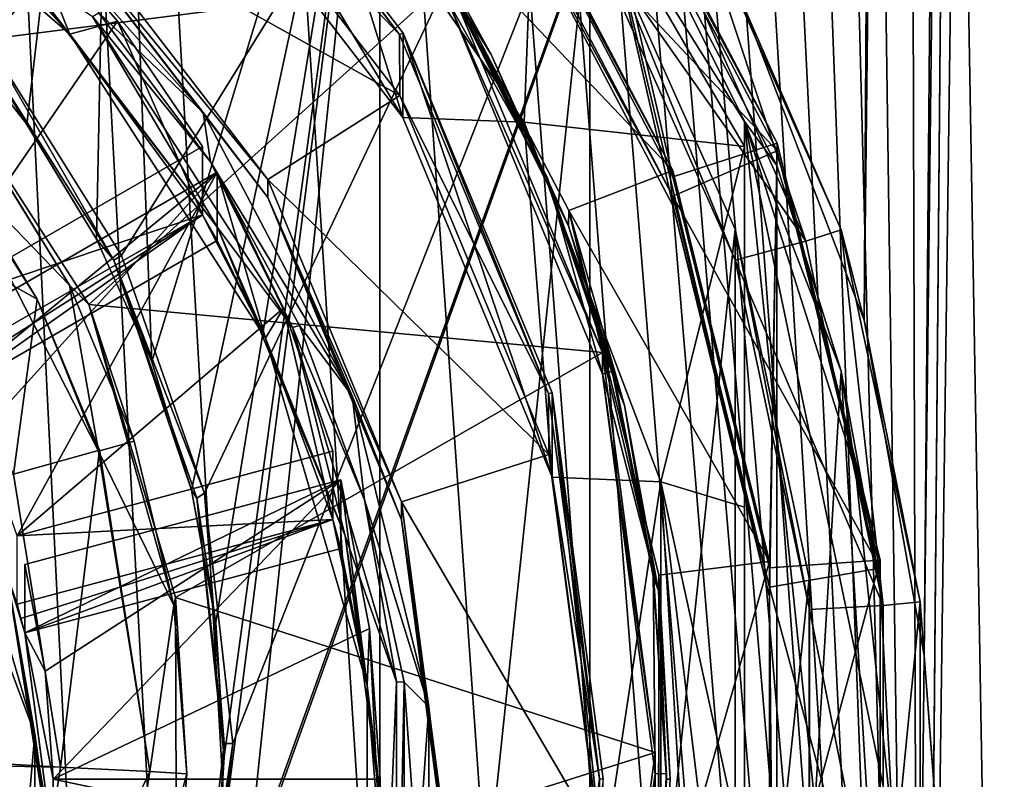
# Model space of a CAD drawing. Header units: metres. Extents: x -90 to 90, y -173 to 74.
# Tile 24 of 256: x 6 to 13, y -152 to -147. Entities that reach past the tile are written whole.
import ezdxf

# ---------------------------------------------------------------- set-up
doc = ezdxf.new("R2010")
doc.units = ezdxf.units.M
doc.layers.add('solid_509418', color=7, linetype='CONTINUOUS')
doc.layers.add('solid_509418_01', color=7, linetype='CONTINUOUS')

msp = doc.modelspace()

# ---------------------------------------------------------------- linework, layer by layer
at = {"layer": 'solid_509418'}
for points in [[(13.523117, -16.790075, -39.150002), (9.89099, -18.58441, -39.150002), (-15.525159, -163.074173, -39.150002)], [(9.89099, -18.58441, -39.150002), (6.028381, -19.804836, -39.150002), (-15.525159, -163.074173, -39.150002)]]:
    msp.add_3dface(points, dxfattribs=at)
at = {"layer": 'solid_509418_01'}
for points in [[(11.805278, -149.064499, -57.633045), (10.979383, -146.920105, -58.026569), (12.7117, 5.898749, -57.701679)], [(11.805278, -149.064499, -57.633045), (12.7117, 5.898749, -57.701679), (13.604338, 5.890456, -57.230957)], [(12.208482, -151.31842, -57.399223), (11.805278, -149.064499, -57.633045), (13.604338, 5.890456, -57.230957)], [(12.208482, -151.31842, -57.399223), (13.604338, 5.890456, -57.230957), (14.07989, 5.885985, -56.930222)], [(12.208482, -151.31842, -57.399223), (14.07989, 5.885985, -56.930222), (13.100452, -163.044846, -56.739647)], [(-15.525159, -163.074173, -39.150002), (15.525159, -163.074173, -39.150002), (16.821955, -14.476129, -39.150002)], [(13.523117, -16.790075, -39.150002), (-15.525159, -163.074173, -39.150002), (16.821955, -14.476129, -39.150002)], [(12.179281, -162.857254, -41.903378), (11.77647, -18.469843, -41.859863), (13.4471, -17.579845, -41.903408)], [(14.052455, -17.585129, -42.013969), (12.179281, -162.857254, -41.903378), (13.4471, -17.579845, -41.903408)], [(12.784614, -162.862534, -42.013931), (12.179281, -162.857254, -41.903378), (14.052455, -17.585129, -42.013969)], [(12.179281, -162.857254, -41.903378), (10.126493, -19.225233, -41.81683), (11.77647, -18.469843, -41.859863)], [(12.179281, -162.857254, -41.903378), (8.512316, -19.837816, -41.7747), (10.126493, -19.225233, -41.81683)], [(12.179281, -162.857254, -41.903378), (6.888488, -20.332199, -41.732292), (8.512316, -19.837816, -41.7747)], [(12.179281, -162.857254, -41.903378), (5.205371, -20.734804, -41.688309), (6.888488, -20.332199, -41.732292)], [(12.179281, -162.857254, -41.903378), (3.49068, -21.031988, -41.643478), (5.205371, -20.734804, -41.688309)], [(12.179281, -162.857254, -41.903378), (1.756983, -21.218319, -41.598122), (3.49068, -21.031988, -41.643478)], [(12.179281, -162.857254, -41.903378), (0.000091, -21.295607, -41.552128), (1.756983, -21.218319, -41.598122)], [(7.212977, -167.910995, -41.774483), (0, -168.099869, -41.585648), (0.000091, -21.295607, -41.552128)], [(7.818712, -167.850739, -41.790329), (7.212977, -167.910995, -41.774483), (0.000091, -21.295607, -41.552128)], [(8.381098, -167.741013, -41.805031), (7.818712, -167.850739, -41.790329), (0.000091, -21.295607, -41.552128)], [(9.368503, -167.372314, -41.830803), (8.381098, -167.741013, -41.805031), (0.000091, -21.295607, -41.552128)], [(10.243855, -166.814285, -41.8536), (9.368503, -167.372314, -41.830803), (0.000091, -21.295607, -41.552128)], [(11.019073, -166.047302, -41.873722), (10.243855, -166.814285, -41.8536), (0.000091, -21.295607, -41.552128)], [(11.358843, -165.586319, -41.882515), (11.019073, -166.047302, -41.873722), (0.000091, -21.295607, -41.552128)], [(11.639354, -165.09729, -41.889748), (11.358843, -165.586319, -41.882515), (0.000091, -21.295607, -41.552128)], [(11.865829, -164.575912, -41.895561), (11.639354, -165.09729, -41.889748), (0.000091, -21.295607, -41.552128)], [(12.031402, -164.028702, -41.899773), (11.865829, -164.575912, -41.895561), (0.000091, -21.295607, -41.552128)], [(12.135519, -163.456146, -41.902367), (12.031402, -164.028702, -41.899773), (0.000091, -21.295607, -41.552128)], [(12.179281, -162.857254, -41.903378), (12.135519, -163.456146, -41.902367), (0.000091, -21.295607, -41.552128)], [(12.382679, -139.654312, -49.922371), (4.715724, -145.996582, -49.791027), (5.911355, -147.195648, -49.696835)], [(12.382679, -139.654312, -49.922371), (5.911355, -147.195648, -49.696835), (6.810711, -148.630096, -49.598076)], [(12.382679, -139.654312, -49.922371), (6.810711, -148.630096, -49.598076), (7.368811, -150.228088, -49.499695)], [(6.811141, -155.193405, -49.254097), (12.179281, -162.961426, -48.70623), (12.382679, -139.654312, -49.922371)], [(7.369076, -153.593613, -49.323307), (6.811141, -155.193405, -49.254097), (12.382679, -139.654312, -49.922371)], [(12.382679, -139.654312, -49.922371), (7.368811, -150.228088, -49.499695), (7.558117, -151.910477, -49.406559)], [(7.369076, -153.593613, -49.323307), (12.382679, -139.654312, -49.922371), (7.558117, -151.910477, -49.406559)], [(12.78445, -162.960938, -48.595608), (12.382679, -139.654312, -49.922371), (12.179281, -162.961426, -48.70623)], [(12.78445, -162.960938, -48.595608), (12.987863, -139.653824, -49.811741), (12.382679, -139.654312, -49.922371)], [(6.172379, -147.745346, -51.372978), (5.613384, -147.033798, -51.410267), (6.761053, -142.71051, -51.636841)], [(6.640392, -148.519623, -51.332397), (6.172379, -147.745346, -51.372978), (6.761053, -142.71051, -51.636841)], [(7.012622, -149.344101, -51.289188), (6.640392, -148.519623, -51.332397), (6.761053, -142.71051, -51.636841)], [(7.012622, -149.344101, -51.289188), (6.761053, -142.71051, -51.636841), (8.547183, -144.317291, -51.552635)], [(8.547183, -144.317291, -51.552635), (8.547183, -159.682709, -50.747368), (6.761053, -161.28949, -50.663158)], [(7.445317, -152.902786, -51.102688), (8.547183, -144.317291, -51.552635), (6.761053, -161.28949, -50.663158)], [(7.281484, -150.207733, -51.243927), (7.012622, -149.344101, -51.289188), (8.547183, -144.317291, -51.552635)], [(7.445317, -151.097214, -51.197311), (7.281484, -150.207733, -51.243927), (8.547183, -144.317291, -51.552635)], [(7.499403, -152, -51.150002), (7.445317, -151.097214, -51.197311), (8.547183, -144.317291, -51.552635)], [(7.445317, -152.902786, -51.102688), (7.499403, -152, -51.150002), (8.547183, -144.317291, -51.552635)], [(8.547183, -144.317291, -51.552635), (9.959632, -146.259537, -51.450844), (8.547183, -159.682709, -50.747368)], [(7.088469, -145.072632, -54.417027), (7.106354, -145.055161, -54.417942), (8.68074, -147.144257, -54.30846)], [(7.088469, -145.072632, -54.417027), (8.68074, -147.144257, -54.30846), (7.088746, -145.47966, -62.181366)], [(7.106354, -145.055161, -54.417942), (7.106178, -145.625473, -65.303017), (8.702358, -147.702179, -65.194176)], [(8.703307, -147.133392, -54.309029), (7.106354, -145.055161, -54.417942), (8.702358, -147.702179, -65.194176)], [(8.68074, -147.144257, -54.30846), (7.106354, -145.055161, -54.417942), (8.703307, -147.133392, -54.309029)], [(9.875807, -145.315552, -53.853542), (9.258569, -145.701767, -53.082272), (10.518932, -148.099899, -52.956593)], [(9.258569, -145.832611, -55.578846), (9.875807, -145.367889, -54.852173), (11.220195, -147.925903, -54.718113)], [(11.220195, -147.873566, -53.719482), (9.875807, -145.315552, -53.853542), (10.518932, -148.099899, -52.956593)], [(9.875807, -145.367889, -54.852173), (9.875807, -145.315552, -53.853542), (11.220195, -147.873566, -53.719482)], [(11.220195, -147.925903, -54.718113), (9.875807, -145.367889, -54.852173), (11.220195, -147.873566, -53.719482)], [(7.088746, -145.47966, -62.181366), (8.681905, -147.553055, -62.072704), (6.363961, -146.257095, -63.16703)], [(8.68074, -147.144257, -54.30846), (8.681905, -147.553055, -62.072704), (7.088746, -145.47966, -62.181366)], [(9.603106, -145.498474, -64.58699), (9.518288, -147.73259, -65.192581), (8.047239, -145.604294, -65.304123)], [(9.874783, -145.468475, -56.799576), (9.263513, -145.902679, -56.776821), (10.520053, -148.296829, -56.651348)], [(9.603106, -145.498474, -64.58699), (11, -147.895203, -64.46138), (9.518288, -147.73259, -65.192581)], [(11, -147.728867, -61.287426), (9.603106, -145.498474, -64.58699), (9.874783, -145.468475, -56.799576)], [(11, -147.728867, -61.287426), (11, -147.895203, -64.46138), (9.603106, -145.498474, -64.58699)], [(9.874783, -145.468475, -56.799576), (10.520053, -148.296829, -56.651348), (11.168015, -150.923843, -56.513672)], [(11.218961, -148.024734, -56.665607), (9.874783, -145.468475, -56.799576), (11.168015, -150.923843, -56.513672)], [(11, -147.728867, -61.287426), (9.874783, -145.468475, -56.799576), (11.218961, -148.024734, -56.665607)], [(6.461659, -147.141312, -65.423843), (4.622479, -145.54985, -65.507248), (6.087184, -146.66127, -65.590622)], [(5.974639, -146.604095, -65.051453), (4.622479, -145.54985, -65.507248), (6.461659, -147.141312, -65.423843)], [(8.702358, -147.702179, -65.194176), (7.106178, -145.625473, -65.303017), (8.047239, -145.604294, -65.304123)], [(8.702358, -147.702179, -65.194176), (8.047239, -145.604294, -65.304123), (9.518288, -147.73259, -65.192581)], [(8.644984, -146.090744, -52.260788), (10.518508, -148.057251, -52.15773), (9.259651, -145.661591, -52.283279)], [(9.258569, -145.701767, -53.082272), (9.259651, -145.661591, -52.283279), (10.518508, -148.057251, -52.15773)], [(10.518932, -148.099899, -52.956593), (9.258569, -145.701767, -53.082272), (10.518508, -148.057251, -52.15773)], [(10.518932, -148.230743, -55.453167), (9.258569, -145.832611, -55.578846), (11.220195, -147.925903, -54.718113)], [(9.263513, -145.902679, -56.776821), (9.258569, -145.832611, -55.578846), (10.518932, -148.230743, -55.453167)], [(3.919315, -145.88269, -50.96991), (5.476586, -147.229767, -50.899311), (9.005426, -146.778946, -50.922939)], [(10.520053, -148.296829, -56.651348), (9.263513, -145.902679, -56.776821), (10.518932, -148.230743, -55.453167)], [(7.358645, -147.667755, -65.537872), (6.657561, -146.996429, -65.631714), (5.929259, -146.056534, -65.622314)], [(6.363961, -146.377457, -65.463875), (7.358645, -147.667755, -65.537872), (5.929259, -146.056534, -65.622314)], [(9.296259, -147.277069, -54.301498), (8.644984, -146.090744, -52.260788), (8.640964, -146.194839, -54.358215)], [(8.644984, -146.090744, -52.260788), (9.818419, -148.325882, -52.14365), (10.518508, -148.057251, -52.15773)], [(9.816351, -148.430344, -54.241058), (9.818419, -148.325882, -52.14365), (8.644984, -146.090744, -52.260788)], [(9.816351, -148.430344, -54.241058), (8.644984, -146.090744, -52.260788), (9.296259, -147.277069, -54.301498)], [(11.41265, -148.532303, -55.83791), (10.392258, -146.243652, -55.957851), (10.609173, -146.120682, -55.964298)], [(10.609173, -146.120682, -55.964298), (10.979383, -146.920105, -58.026569), (11.65015, -148.456497, -55.841881)], [(11.41265, -148.532303, -55.83791), (10.609173, -146.120682, -55.964298), (11.65015, -148.456497, -55.841881)], [(9.071358, -146.921173, -54.320148), (9.296259, -147.277069, -54.301498), (8.640964, -146.194839, -54.358215)], [(5.448579, -148.994476, -56.114101), (6.11606, -146.28476, -56.256111), (6.783165, -147.053436, -56.215824)], [(6.11606, -146.28476, -56.256111), (6.11606, -146.745316, -65.044052), (6.461659, -147.141312, -65.423843)], [(6.783165, -147.053436, -56.215824), (6.11606, -146.28476, -56.256111), (6.461659, -147.141312, -65.423843)], [(6.363961, -146.257095, -63.16703), (7.794229, -148.1185, -63.069477), (6.363961, -146.377457, -65.463875)], [(8.681905, -147.553055, -62.072704), (7.794229, -148.1185, -63.069477), (6.363961, -146.257095, -63.16703)], [(9.959632, -146.259537, -51.450844), (9.959632, -157.740463, -50.849155), (8.547183, -159.682709, -50.747368)], [(9.959249, -146.467148, -55.445454), (10.392258, -146.243652, -55.957851), (11.41265, -148.532303, -55.83791)], [(9.959249, -146.467148, -55.445454), (10.937123, -148.660431, -55.330509), (9.959632, -146.259537, -51.450844)], [(9.959632, -146.259537, -51.450844), (10.936876, -148.452362, -51.335922), (9.959632, -157.740463, -50.849155)], [(10.937123, -148.660431, -55.330509), (10.936876, -148.452362, -51.335922), (9.959632, -146.259537, -51.450844)], [(6.363961, -146.377457, -65.463875), (7.794229, -148.238876, -65.366325), (7.358645, -147.667755, -65.537872)], [(7.794229, -148.1185, -63.069477), (7.794229, -148.238876, -65.366325), (6.363961, -146.377457, -65.463875)], [(9.959249, -146.467148, -55.445454), (11.41265, -148.532303, -55.83791), (10.937123, -148.660431, -55.330509)], [(6.045763, -146.674286, -65.047775), (5.974639, -146.604095, -65.051453), (6.461659, -147.141312, -65.423843)], [(6.11606, -146.745316, -65.044052), (6.045763, -146.674286, -65.047775), (6.461659, -147.141312, -65.423843)], [(7.455248, -148.441711, -65.497307), (6.087184, -146.66127, -65.590622), (6.613832, -147.022308, -65.630356)], [(6.461659, -147.141312, -65.423843), (6.087184, -146.66127, -65.590622), (7.455248, -148.441711, -65.497307)], [(5.476586, -147.229767, -50.899311), (6.591029, -148.958038, -50.808735), (9.005426, -146.778946, -50.922939)], [(6.591029, -148.958038, -50.808735), (10.044485, -149.281738, -50.791771), (9.005426, -146.778946, -50.922939)], [(9.005426, -146.778946, -50.922939), (10.044485, -149.281738, -50.791771), (9.006408, -146.921982, -53.619148)], [(9.006408, -146.921982, -53.619148), (9.676149, -148.108612, -53.556957), (9.070434, -146.882904, -53.621197)], [(9.070434, -146.882904, -53.621197), (9.676149, -148.108612, -53.556957), (9.071358, -146.921173, -54.320148)], [(9.006408, -146.921982, -53.619148), (10.045478, -149.426666, -53.487881), (9.676149, -148.108612, -53.556957)], [(10.044485, -149.281738, -50.791771), (10.045478, -149.426666, -53.487881), (9.006408, -146.921982, -53.619148)], [(9.071358, -146.921173, -54.320148), (9.677402, -148.148239, -54.25584), (9.296259, -147.277069, -54.301498)], [(9.676149, -148.108612, -53.556957), (9.677402, -148.148239, -54.25584), (9.071358, -146.921173, -54.320148)], [(11.65015, -148.456497, -55.841881), (10.979383, -146.920105, -58.026569), (11.805278, -149.064499, -57.633045)], [(5.8575, -147.233475, -49.697617), (5.613384, -147.033798, -51.410267), (6.172379, -147.745346, -51.372978)], [(6.613832, -147.022308, -65.630356), (6.657561, -146.996429, -65.631714), (7.408011, -147.999939, -65.579124)], [(7.959156, -149.113174, -65.520782), (6.613832, -147.022308, -65.630356), (7.408011, -147.999939, -65.579124)], [(7.455248, -148.441711, -65.497307), (6.613832, -147.022308, -65.630356), (7.959156, -149.113174, -65.520782)], [(7.358645, -147.667755, -65.537872), (7.408011, -147.999939, -65.579124), (6.657561, -146.996429, -65.631714)], [(5.448579, -148.994476, -56.114101), (6.783165, -147.053436, -56.215824), (7.354011, -147.895874, -56.171677)], [(7.354011, -148.35643, -64.959618), (6.783165, -147.053436, -56.215824), (6.461659, -147.141312, -65.423843)], [(7.354011, -148.35643, -64.959618), (7.354011, -147.895874, -56.171677), (6.783165, -147.053436, -56.215824)], [(7.777354, -149.185776, -65.316704), (6.461659, -147.141312, -65.423843), (7.455248, -148.441711, -65.497307)], [(7.354011, -148.35643, -64.959618), (6.461659, -147.141312, -65.423843), (7.777354, -149.185776, -65.316704)], [(8.68074, -147.144257, -54.30846), (8.703307, -147.133392, -54.309029), (9.68216, -149.556213, -54.182053)], [(8.68074, -147.144257, -54.30846), (9.68216, -149.556213, -54.182053), (8.681905, -147.553055, -62.072704)], [(8.703307, -147.133392, -54.309029), (8.702358, -147.702179, -65.194176), (9.706293, -150.120163, -65.067459)], [(9.707409, -149.553772, -54.182182), (8.703307, -147.133392, -54.309029), (9.706293, -150.120163, -65.067459)], [(9.68216, -149.556213, -54.182053), (8.703307, -147.133392, -54.309029), (9.707409, -149.553772, -54.182182)], [(5.476586, -147.229767, -50.899311), (5.865373, -147.859543, -53.570011), (6.459797, -148.828217, -53.519245)], [(5.476586, -147.229767, -50.899311), (6.459797, -148.828217, -53.519245), (6.591029, -148.958038, -50.808735)], [(5.911355, -147.195648, -49.696835), (5.8575, -147.233475, -49.697617), (6.757515, -148.660645, -49.599041)], [(5.8575, -147.233475, -49.697617), (6.172379, -147.745346, -51.372978), (6.640392, -148.519623, -51.332397)], [(6.757515, -148.660645, -49.599041), (5.8575, -147.233475, -49.697617), (6.640392, -148.519623, -51.332397)], [(5.911355, -147.195648, -49.696835), (6.757515, -148.660645, -49.599041), (6.810711, -148.630096, -49.598076)], [(9.677402, -148.148239, -54.25584), (9.816351, -148.430344, -54.241058), (9.296259, -147.277069, -54.301498)], [(8.681905, -147.553055, -62.072704), (9.683407, -149.967575, -61.946163), (7.794229, -148.1185, -63.069477)], [(9.68216, -149.556213, -54.182053), (9.683407, -149.967575, -61.946163), (8.681905, -147.553055, -62.072704)], [(8.360374, -149.573776, -65.437981), (7.408011, -147.999939, -65.579124), (7.358645, -147.667755, -65.537872)], [(7.794229, -148.238876, -65.366325), (8.360374, -149.573776, -65.437981), (7.358645, -147.667755, -65.537872)], [(9.706293, -150.120163, -65.067459), (8.702358, -147.702179, -65.194176), (9.518288, -147.73259, -65.192581)], [(11, -147.895203, -64.46138), (10.437002, -150.151016, -65.065842), (9.518288, -147.73259, -65.192581)], [(9.706293, -150.120163, -65.067459), (9.518288, -147.73259, -65.192581), (10.437002, -150.151016, -65.065842)], [(11, -147.728867, -61.287426), (11.218961, -148.024734, -56.665607), (11.650826, -149.407974, -56.593117)], [(11.747231, -150.07196, -61.164631), (11, -147.728867, -61.287426), (11.650826, -149.407974, -56.593117)], [(11, -157.307388, -60.785439), (11, -147.895203, -64.46138), (11, -147.728867, -61.287426)], [(11.999995, -152.518127, -61.036434), (11, -147.728867, -61.287426), (11.747231, -150.07196, -61.164631)], [(11.747231, -154.964279, -60.908234), (11, -147.728867, -61.287426), (11.999995, -152.518127, -61.036434)], [(11, -157.307388, -60.785439), (11, -147.728867, -61.287426), (11.747231, -154.964279, -60.908234)], [(5.448579, -148.994476, -56.114101), (7.354011, -147.895874, -56.171677), (7.354011, -148.35643, -64.959618)], [(6.459797, -148.828217, -53.519245), (5.865373, -147.859543, -53.570011), (5.660659, -148.002914, -53.562496)], [(11, -147.895203, -64.46138), (11, -150.322342, -64.764206), (10.437002, -150.151016, -65.065842)], [(11.220195, -147.873566, -53.719482), (10.518932, -148.099899, -52.956593), (11.167974, -150.729553, -52.818775)], [(11, -157.307388, -60.785439), (11, -150.322342, -64.764206), (11, -147.895203, -64.46138)], [(11.912506, -150.678528, -53.572479), (11.220195, -147.873566, -53.719482), (11.167974, -150.729553, -52.818775)], [(11.220195, -147.925903, -54.718113), (11.220195, -147.873566, -53.719482), (11.912506, -150.678528, -53.572479)], [(10.518932, -148.230743, -55.453167), (11.220195, -147.925903, -54.718113), (11.912506, -150.730865, -54.57111)], [(11.912506, -150.730865, -54.57111), (11.220195, -147.925903, -54.718113), (11.912506, -150.678528, -53.572479)], [(5.17577, -148.324539, -52.944817), (6.24299, -148.921844, -52.913513), (5.66766, -147.98114, -52.962814)], [(5.66766, -147.98114, -52.962814), (6.24299, -148.921844, -52.913513), (5.660659, -148.002914, -53.562496)], [(6.459797, -148.828217, -53.519245), (5.660659, -148.002914, -53.562496), (6.65414, -149.945023, -53.460716)], [(6.24299, -148.921844, -52.913513), (6.65414, -149.945023, -53.460716), (5.660659, -148.002914, -53.562496)], [(7.959156, -149.113174, -65.520782), (7.408011, -147.999939, -65.579124), (8.007893, -149.099594, -65.521492)], [(8.360374, -149.573776, -65.437981), (8.007893, -149.099594, -65.521492), (7.408011, -147.999939, -65.579124)], [(11.219895, -156.527557, -56.219994), (11.218961, -148.024734, -56.665607), (11.168015, -150.923843, -56.513672)], [(11.219895, -156.527557, -56.219994), (11.650826, -149.407974, -56.593117), (11.218961, -148.024734, -56.665607)], [(5.548579, -149.627991, -64.892975), (7.454011, -148.529404, -64.950554), (7.454011, -148.068848, -56.162609)], [(5.548579, -149.167435, -56.105034), (7.454011, -148.068848, -56.162609), (5.86663, -149.824509, -56.070599)], [(5.548579, -149.627991, -64.892975), (7.454011, -148.068848, -56.162609), (5.548579, -149.167435, -56.105034)], [(5.86663, -149.824509, -56.070599), (7.454011, -148.068848, -56.162609), (6.106987, -150.513702, -56.034481)], [(6.106987, -150.513702, -56.034481), (7.454011, -148.068848, -56.162609), (7.899162, -148.983749, -56.114662)], [(7.454011, -148.068848, -56.162609), (7.454011, -148.529404, -64.950554), (7.777354, -149.185776, -65.316704)], [(7.899162, -148.983749, -56.114662), (7.454011, -148.068848, -56.162609), (7.777354, -149.185776, -65.316704)], [(9.818419, -148.325882, -52.14365), (11.167855, -150.686966, -52.019909), (10.518508, -148.057251, -52.15773)], [(10.518932, -148.099899, -52.956593), (10.518508, -148.057251, -52.15773), (11.167855, -150.686966, -52.019909)], [(7.794229, -148.1185, -63.069477), (8.693333, -150.286148, -62.955875), (7.794229, -148.238876, -65.366325)], [(9.683407, -149.967575, -61.946163), (8.693333, -150.286148, -62.955875), (7.794229, -148.1185, -63.069477)], [(9.676149, -148.108612, -53.556957), (10.116989, -149.403885, -53.489075), (9.677402, -148.148239, -54.25584)], [(10.045478, -149.426666, -53.487881), (10.116989, -149.403885, -53.489075), (9.676149, -148.108612, -53.556957)], [(9.677402, -148.148239, -54.25584), (10.117921, -149.443909, -54.187939), (9.816351, -148.430344, -54.241058)], [(10.116989, -149.403885, -53.489075), (10.117921, -149.443909, -54.187939), (9.677402, -148.148239, -54.25584)], [(11.167974, -150.729553, -52.818775), (10.518932, -148.099899, -52.956593), (11.167855, -150.686966, -52.019909)], [(7.794229, -148.238876, -65.366325), (8.693333, -150.406525, -65.252724), (8.360374, -149.573776, -65.437981)], [(8.693333, -150.286148, -62.955875), (8.693333, -150.406525, -65.252724), (7.794229, -148.238876, -65.366325)], [(11.167974, -150.860397, -55.31535), (10.518932, -148.230743, -55.453167), (11.912506, -150.730865, -54.57111)], [(10.520053, -148.296829, -56.651348), (10.518932, -148.230743, -55.453167), (11.167974, -150.860397, -55.31535)], [(5.17577, -148.324539, -52.944817), (6.084029, -150.100647, -52.851738), (6.24299, -148.921844, -52.913513)], [(5.448579, -149.455032, -64.902039), (7.354011, -148.35643, -64.959618), (5.499261, -149.541122, -64.89753)], [(5.448579, -148.994476, -56.114101), (7.354011, -148.35643, -64.959618), (5.448579, -149.455032, -64.902039)], [(5.499261, -149.541122, -64.89753), (7.354011, -148.35643, -64.959618), (5.548579, -149.627991, -64.892975)], [(5.548579, -149.627991, -64.892975), (7.354011, -148.35643, -64.959618), (7.454011, -148.529404, -64.950554)], [(7.404517, -148.442627, -64.955101), (7.354011, -148.35643, -64.959618), (7.777354, -149.185776, -65.316704)], [(7.454011, -148.529404, -64.950554), (7.354011, -148.35643, -64.959618), (7.404517, -148.442627, -64.955101)], [(10.193891, -149.638779, -54.177727), (9.818419, -148.325882, -52.14365), (9.816351, -148.430344, -54.241058)], [(9.818419, -148.325882, -52.14365), (10.423553, -150.779175, -52.015079), (11.167855, -150.686966, -52.019909)], [(10.423045, -150.884888, -54.112419), (10.423553, -150.779175, -52.015079), (9.818419, -148.325882, -52.14365)], [(10.423045, -150.884888, -54.112419), (9.818419, -148.325882, -52.14365), (10.193891, -149.638779, -54.177727)], [(11.168015, -150.923843, -56.513672), (10.520053, -148.296829, -56.651348), (11.167974, -150.860397, -55.31535)], [(7.454011, -148.529404, -64.950554), (7.404517, -148.442627, -64.955101), (7.777354, -149.185776, -65.316704)], [(8.315248, -150.515091, -65.388649), (7.455248, -148.441711, -65.497307), (7.959156, -149.113174, -65.520782)], [(7.777354, -149.185776, -65.316704), (7.455248, -148.441711, -65.497307), (8.315248, -150.515091, -65.388649)], [(10.117921, -149.443909, -54.187939), (10.193891, -149.638779, -54.177727), (9.816351, -148.430344, -54.241058)], [(10.936876, -148.452362, -51.335922), (10.936876, -155.547638, -50.964077), (9.959632, -157.740463, -50.849155)], [(10.936876, -148.452362, -51.335922), (11.436369, -150.800003, -51.212891), (10.936876, -155.547638, -50.964077)], [(11.436998, -151.008881, -55.207432), (11.436369, -150.800003, -51.212891), (10.936876, -148.452362, -51.335922)], [(10.937123, -148.660431, -55.330509), (11.436998, -151.008881, -55.207432), (10.936876, -148.452362, -51.335922)], [(11.934258, -150.982849, -55.70948), (11.41265, -148.532303, -55.83791), (11.65015, -148.456497, -55.841881)], [(11.65015, -148.456497, -55.841881), (11.805278, -149.064499, -57.633045), (12.182219, -150.957245, -55.710823)], [(11.934258, -150.982849, -55.70948), (11.65015, -148.456497, -55.841881), (12.182219, -150.957245, -55.710823)], [(6.757515, -148.660645, -49.599041), (6.640392, -148.519623, -51.332397), (7.012622, -149.344101, -51.289188)], [(10.937123, -148.660431, -55.330509), (11.41265, -148.532303, -55.83791), (11.934258, -150.982849, -55.70948)], [(6.810711, -148.630096, -49.598076), (6.757515, -148.660645, -49.599041), (7.368811, -150.228088, -49.499695)], [(6.757515, -148.660645, -49.599041), (7.012622, -149.344101, -51.289188), (7.281484, -150.207733, -51.243927)], [(7.316157, -150.26088, -49.500431), (6.757515, -148.660645, -49.599041), (7.281484, -150.207733, -51.243927)], [(7.368811, -150.228088, -49.499695), (6.757515, -148.660645, -49.599041), (7.316157, -150.26088, -49.500431)], [(10.937123, -148.660431, -55.330509), (11.934258, -150.982849, -55.70948), (11.436998, -151.008881, -55.207432)], [(6.89516, -149.877838, -53.464237), (6.459797, -148.828217, -53.519245), (6.65414, -149.945023, -53.460716)], [(6.591029, -148.958038, -50.808735), (6.459797, -148.828217, -53.519245), (6.89516, -149.877838, -53.464237)], [(6.084029, -150.100647, -52.851738), (6.662416, -149.939087, -52.860203), (6.24299, -148.921844, -52.913513)], [(6.24299, -148.921844, -52.913513), (6.662416, -149.939087, -52.860203), (6.65414, -149.945023, -53.460716)], [(6.106987, -150.513702, -56.034481), (7.899162, -148.983749, -56.114662), (8.232219, -149.945038, -56.064285)], [(6.591029, -148.958038, -50.808735), (6.89516, -149.877838, -53.464237), (7.16074, -150.982544, -53.406342)], [(6.591029, -148.958038, -50.808735), (7.16074, -150.982544, -53.406342), (7.173967, -150.928177, -50.705486)], [(6.591029, -148.958038, -50.808735), (7.173967, -150.928177, -50.705486), (10.044485, -149.281738, -50.791771)], [(8.232219, -150.405594, -64.852226), (7.899162, -148.983749, -56.114662), (7.777354, -149.185776, -65.316704)], [(8.232219, -150.405594, -64.852226), (8.232219, -149.945038, -56.064285), (7.899162, -148.983749, -56.114662)], [(12.182219, -150.957245, -55.710823), (11.805278, -149.064499, -57.633045), (12.208482, -151.31842, -57.399223)], [(7.959156, -149.113174, -65.520782), (8.007893, -149.099594, -65.521492), (8.445202, -150.273346, -65.459976)], [(8.660366, -151.496445, -65.395874), (7.959156, -149.113174, -65.520782), (8.445202, -150.273346, -65.459976)], [(8.315248, -150.515091, -65.388649), (7.959156, -149.113174, -65.520782), (8.660366, -151.496445, -65.395874)], [(8.360374, -149.573776, -65.437981), (8.445202, -150.273346, -65.459976), (8.007893, -149.099594, -65.521492)], [(8.462974, -151.517578, -65.194496), (7.777354, -149.185776, -65.316704), (8.315248, -150.515091, -65.388649)], [(8.232219, -150.405594, -64.852226), (7.777354, -149.185776, -65.316704), (8.462974, -151.517578, -65.194496)], [(7.173967, -150.928177, -50.705486), (10.399994, -151.971741, -50.650795), (10.044485, -149.281738, -50.791771)], [(10.044485, -149.281738, -50.791771), (10.399994, -151.971741, -50.650795), (10.045478, -149.426666, -53.487881)], [(10.045478, -149.426666, -53.487881), (10.384976, -150.74678, -53.418697), (10.116989, -149.403885, -53.489075)], [(10.116989, -149.403885, -53.489075), (10.384976, -150.74678, -53.418697), (10.117921, -149.443909, -54.187939)], [(11.219895, -156.527557, -56.219994), (11.912225, -153.723465, -56.366951), (11.650826, -149.407974, -56.593117)], [(11.912225, -153.723465, -56.366951), (11.912435, -150.833191, -56.518425), (11.650826, -149.407974, -56.593117)], [(11.747231, -150.07196, -61.164631), (11.650826, -149.407974, -56.593117), (11.912435, -150.833191, -56.518425)], [(10.045478, -149.426666, -53.487881), (10.4, -152.115143, -53.346985), (10.384976, -150.74678, -53.418697)], [(10.399994, -151.971741, -50.650795), (10.4, -152.115143, -53.346985), (10.045478, -149.426666, -53.487881)], [(10.117921, -149.443909, -54.187939), (10.385333, -150.786072, -54.117599), (10.193891, -149.638779, -54.177727)], [(10.384976, -150.74678, -53.418697), (10.385333, -150.786072, -54.117599), (10.117921, -149.443909, -54.187939)], [(8.876228, -151.663818, -65.328445), (8.445202, -150.273346, -65.459976), (8.360374, -149.573776, -65.437981)], [(8.693333, -150.406525, -65.252724), (8.876228, -151.663818, -65.328445), (8.360374, -149.573776, -65.437981)], [(9.68216, -149.556213, -54.182053), (9.707409, -149.553772, -54.182182), (10.024994, -152.149017, -54.046169)], [(9.68216, -149.556213, -54.182053), (10.024994, -152.149017, -54.046169), (9.683407, -149.967575, -61.946163)], [(9.707409, -149.553772, -54.182182), (9.706293, -150.120163, -65.067459), (10.049994, -152.719528, -64.931229)], [(10.05, -152.151779, -54.046024), (9.707409, -149.553772, -54.182182), (10.049994, -152.719528, -64.931229)], [(10.024994, -152.149017, -54.046169), (9.707409, -149.553772, -54.182182), (10.05, -152.151779, -54.046024)], [(10.385333, -150.786072, -54.117599), (10.423045, -150.884888, -54.112419), (10.193891, -149.638779, -54.177727)], [(7.16074, -150.982544, -53.406342), (6.89516, -149.877838, -53.464237), (6.65414, -149.945023, -53.460716)], [(6.084029, -150.100647, -52.851738), (6.399878, -152.070343, -52.748508), (6.662416, -149.939087, -52.860203)], [(6.106987, -150.513702, -56.034481), (8.232219, -149.945038, -56.064285), (8.232219, -150.405594, -64.852226)], [(6.399878, -152.070343, -52.748508), (6.999976, -152.099915, -52.74696), (6.662416, -149.939087, -52.860203)], [(6.662416, -149.939087, -52.860203), (6.999976, -152.098953, -53.347832), (6.65414, -149.945023, -53.460716)], [(7.16074, -150.982544, -53.406342), (6.65414, -149.945023, -53.460716), (6.999976, -152.098953, -53.347832)], [(6.662416, -149.939087, -52.860203), (6.999976, -152.099915, -52.74696), (6.999976, -152.098953, -53.347832)], [(9.683407, -149.967575, -61.946163), (10.025, -152.558685, -61.810371), (8.693333, -150.286148, -62.955875)], [(10.024994, -152.149017, -54.046169), (10.025, -152.558685, -61.810371), (9.683407, -149.967575, -61.946163)], [(11.999995, -152.518127, -61.036434), (11.747231, -150.07196, -61.164631), (11.912435, -150.833191, -56.518425)], [(0.704829, -151.736877, -50.505264), (6.399878, -152.070343, -52.748508), (6.084029, -150.100647, -52.851738)], [(5.722878, -150.130142, -65.408821), (6.039209, -150.773132, -65.233513), (6.227384, -151.845963, -65.318901)], [(5.847044, -150.839615, -65.430298), (5.722878, -150.130142, -65.408821), (6.227384, -151.845963, -65.318901)], [(6.15875, -151.167191, -64.812309), (8.283983, -150.598511, -64.84211), (8.283983, -150.137955, -56.054173)], [(6.15875, -150.706635, -56.024368), (8.283983, -150.137955, -56.054173), (6.29567, -151.423508, -55.986801)], [(6.15875, -151.167191, -64.812309), (8.283983, -150.137955, -56.054173), (6.15875, -150.706635, -56.024368)], [(6.29567, -151.423508, -55.986801), (8.283983, -150.137955, -56.054173), (6.349213, -152.151352, -55.948654)], [(6.349213, -152.151352, -55.948654), (8.283983, -150.137955, -56.054173), (8.476845, -151.136749, -56.001827)], [(8.283983, -150.137955, -56.054173), (8.283983, -150.598511, -64.84211), (8.462974, -151.517578, -65.194496)], [(8.476845, -151.136749, -56.001827), (8.283983, -150.137955, -56.054173), (8.462974, -151.517578, -65.194496)], [(10.049994, -152.719528, -64.931229), (9.706293, -150.120163, -65.067459), (10.437002, -150.151016, -65.065842)], [(7.316157, -150.26088, -49.500431), (7.281484, -150.207733, -51.243927), (7.445317, -151.097214, -51.197311)], [(10.049994, -152.719528, -64.931229), (10.437002, -150.151016, -65.065842), (10.435543, -155.299301, -64.796028)], [(10.435543, -155.299301, -64.796028), (10.437002, -150.151016, -65.065842), (10.671138, -154.020218, -64.86306)], [(11, -152.714676, -64.786949), (10.75, -152.722229, -64.931091), (10.437002, -150.151016, -65.065842)], [(10.671138, -154.020218, -64.86306), (10.437002, -150.151016, -65.065842), (10.75, -152.722229, -64.931091)], [(11, -150.322342, -64.764206), (11, -152.714676, -64.786949), (10.437002, -150.151016, -65.065842)], [(7.368811, -150.228088, -49.499695), (7.316157, -150.26088, -49.500431), (7.5, -151.910614, -49.409138)], [(7.316157, -150.26088, -49.500431), (7.445317, -151.097214, -51.197311), (7.499403, -152, -51.150002)], [(7.5, -151.910614, -49.409138), (7.316157, -150.26088, -49.500431), (7.499403, -152, -51.150002)], [(7.5, -151.910614, -49.409138), (7.558117, -151.910477, -49.406559), (7.368811, -150.228088, -49.499695)], [(8.660366, -151.496445, -65.395874), (8.445202, -150.273346, -65.459976), (8.711039, -151.497528, -65.395821)], [(8.876228, -151.663818, -65.328445), (8.711039, -151.497528, -65.395821), (8.445202, -150.273346, -65.459976)], [(8.693333, -150.286148, -62.955875), (9, -152.612335, -62.833965), (8.693333, -150.406525, -65.252724)], [(10.025, -152.558685, -61.810371), (9, -152.612335, -62.833965), (8.693333, -150.286148, -62.955875)], [(11, -157.307388, -60.785439), (11, -152.714676, -64.786949), (11, -150.322342, -64.764206)], [(6.106987, -150.974258, -64.822418), (8.232219, -150.405594, -64.852226), (6.133629, -151.070526, -64.817375)], [(6.106987, -150.513702, -56.034481), (8.232219, -150.405594, -64.852226), (6.106987, -150.974258, -64.822418)], [(6.133629, -151.070526, -64.817375), (8.232219, -150.405594, -64.852226), (6.15875, -151.167191, -64.812309)], [(6.15875, -151.167191, -64.812309), (8.232219, -150.405594, -64.852226), (8.283983, -150.598511, -64.84211)], [(8.258666, -150.501892, -64.847176), (8.232219, -150.405594, -64.852226), (8.462974, -151.517578, -65.194496)], [(8.283983, -150.598511, -64.84211), (8.232219, -150.405594, -64.852226), (8.258666, -150.501892, -64.847176)], [(8.693333, -150.406525, -65.252724), (9, -152.732697, -65.130814), (8.876228, -151.663818, -65.328445)], [(9, -152.612335, -62.833965), (9, -152.732697, -65.130814), (8.693333, -150.406525, -65.252724)], [(8.283983, -150.598511, -64.84211), (8.258666, -150.501892, -64.847176), (8.462974, -151.517578, -65.194496)], [(8.608579, -152.740112, -65.272041), (8.315248, -150.515091, -65.388649), (8.660366, -151.496445, -65.395874)], [(8.462974, -151.517578, -65.194496), (8.315248, -150.515091, -65.388649), (8.608579, -152.740112, -65.272041)], [(6.15875, -151.167191, -64.812309), (6.15875, -150.706635, -56.024368), (6.29567, -151.423508, -55.986801)], [(10.423045, -153.308746, -51.882507), (11.168015, -153.395416, -51.877968), (11.167855, -150.686966, -52.019909)], [(10.423553, -150.779175, -52.015079), (10.423045, -153.308746, -51.882507), (11.167855, -150.686966, -52.019909)], [(11.167974, -150.729553, -52.818775), (11.167855, -150.686966, -52.019909), (11.168015, -153.395416, -51.877968)], [(11.912506, -150.678528, -53.572479), (11.167974, -150.729553, -52.818775), (11.167974, -153.437912, -52.676838)], [(11.912506, -153.567444, -53.421078), (11.912506, -150.678528, -53.572479), (11.167974, -153.437912, -52.676838)], [(11.167974, -153.437912, -52.676838), (11.167974, -150.729553, -52.818775), (11.168015, -153.395416, -51.877968)], [(11.167974, -150.860397, -55.31535), (11.912506, -150.730865, -54.57111), (11.912506, -153.619781, -54.419708)], [(11.912506, -150.730865, -54.57111), (11.912506, -150.678528, -53.572479), (11.912506, -153.567444, -53.421078)], [(11.912506, -153.619781, -54.419708), (11.912506, -150.730865, -54.57111), (11.912506, -153.567444, -53.421078)], [(6.35, -152.711761, -64.731361), (6.35, -152.732697, -65.130814), (6.039209, -150.773132, -65.233513)], [(6.227384, -151.845963, -65.318901), (6.039209, -150.773132, -65.233513), (6.35, -152.732697, -65.130814)], [(6.349213, -152.611908, -64.736595), (6.35, -152.711761, -64.731361), (6.039209, -150.773132, -65.233513)], [(6.15875, -151.167191, -64.812309), (6.349213, -152.611908, -64.736595), (6.039209, -150.773132, -65.233513)], [(6.133629, -151.070526, -64.817375), (6.15875, -151.167191, -64.812309), (6.039209, -150.773132, -65.233513)], [(6.106987, -150.974258, -64.822418), (6.133629, -151.070526, -64.817375), (6.039209, -150.773132, -65.233513)], [(10.384976, -150.74678, -53.418697), (10.474994, -152.11319, -53.347088), (10.385333, -150.786072, -54.117599)], [(10.4, -152.115143, -53.346985), (10.474994, -152.11319, -53.347088), (10.384976, -150.74678, -53.418697)], [(10.385333, -150.786072, -54.117599), (10.475, -152.151779, -54.046024), (10.423045, -150.884888, -54.112419)], [(10.474994, -152.11319, -53.347088), (10.475, -152.151779, -54.046024), (10.385333, -150.786072, -54.117599)], [(10.423553, -153.414474, -53.979851), (10.423045, -153.308746, -51.882507), (10.423553, -150.779175, -52.015079)], [(10.499994, -152.149872, -54.046124), (10.423553, -150.779175, -52.015079), (10.423045, -150.884888, -54.112419)], [(10.423553, -153.414474, -53.979851), (10.423553, -150.779175, -52.015079), (10.499994, -152.149872, -54.046124)], [(11.436369, -150.800003, -51.212891), (11.436369, -153.199997, -51.087112), (10.936876, -155.547638, -50.964077)], [(11.436998, -153.409805, -55.081604), (11.436369, -153.199997, -51.087112), (11.436369, -150.800003, -51.212891)], [(11.436998, -151.008881, -55.207432), (11.436998, -153.409805, -55.081604), (11.436369, -150.800003, -51.212891)], [(6.149884, -152.730942, -65.331177), (5.847044, -150.839615, -65.430298), (6.227384, -151.845963, -65.318901)], [(5.853088, -154.628036, -65.231758), (5.847044, -150.839615, -65.430298), (6.149884, -152.730942, -65.331177)], [(11.167974, -153.568756, -55.173412), (11.167974, -150.860397, -55.31535), (11.912506, -153.619781, -54.419708)], [(11.168015, -150.923843, -56.513672), (11.167974, -150.860397, -55.31535), (11.167974, -153.568756, -55.173412)], [(11.999995, -152.518127, -61.036434), (11.912435, -150.833191, -56.518425), (11.912225, -153.723465, -56.366951)], [(7.173967, -150.928177, -50.705486), (7.16074, -150.982544, -53.406342), (7.25, -152.115143, -53.346985)], [(7.173967, -150.928177, -50.705486), (7.25, -152.115143, -53.346985), (7.178755, -152.986298, -50.597626)], [(7.173967, -150.928177, -50.705486), (7.178755, -152.986298, -50.597626), (10.399994, -151.971741, -50.650795)], [(10.475, -152.151779, -54.046024), (10.499994, -152.149872, -54.046124), (10.423045, -150.884888, -54.112419)], [(11.167855, -153.632278, -56.371731), (11.168015, -150.923843, -56.513672), (11.167974, -153.568756, -55.173412)], [(11.219895, -156.527557, -56.219994), (11.168015, -150.923843, -56.513672), (11.167855, -153.632278, -56.371731)], [(7.25, -152.115143, -53.346985), (7.16074, -150.982544, -53.406342), (6.999976, -152.098953, -53.347832)], [(11.436998, -151.008881, -55.207432), (11.934258, -150.982849, -55.70948), (11.934259, -153.488159, -55.578186)], [(11.436998, -151.008881, -55.207432), (11.934259, -153.488159, -55.578186), (11.436998, -153.409805, -55.081604)], [(11.934259, -153.488159, -55.578186), (11.934258, -150.982849, -55.70948), (12.182219, -150.957245, -55.710823)], [(11.934259, -153.488159, -55.578186), (12.182219, -150.957245, -55.710823), (12.182219, -153.513779, -55.576843)], [(12.182219, -150.957245, -55.710823), (12.208482, -151.31842, -57.399223), (12.183588, -153.603363, -57.404179)], [(12.182219, -150.957245, -55.710823), (12.183588, -153.603363, -57.404179), (12.182219, -153.513779, -55.576843)], [(6.349213, -152.151352, -55.948654), (8.476845, -151.136749, -56.001827), (8.549416, -152.151352, -55.948654)], [(8.549416, -152.611908, -64.736595), (8.476845, -151.136749, -56.001827), (8.462974, -151.517578, -65.194496)], [(8.549416, -152.611908, -64.736595), (8.549416, -152.151352, -55.948654), (8.476845, -151.136749, -56.001827)], [(6.15875, -151.167191, -64.812309), (6.349213, -152.151352, -55.948654), (6.349213, -152.611908, -64.736595)], [(6.15875, -151.167191, -64.812309), (6.29567, -151.423508, -55.986801), (6.349213, -152.151352, -55.948654)], [(13.100452, -163.044846, -56.739647), (12.183588, -153.603363, -57.404179), (12.208482, -151.31842, -57.399223)], [(8.462974, -153.94783, -65.067131), (8.462974, -151.517578, -65.194496), (8.608579, -152.740112, -65.272041)], [(8.549416, -152.611908, -64.736595), (8.462974, -151.517578, -65.194496), (8.462974, -153.94783, -65.067131)], [(8.608579, -152.740112, -65.272041), (8.660366, -151.496445, -65.395874), (8.661546, -153.98172, -65.265633)], [(8.661546, -153.98172, -65.265633), (8.660366, -151.496445, -65.395874), (8.711039, -151.497528, -65.395821)], [(8.661546, -153.98172, -65.265633), (8.711039, -151.497528, -65.395821), (8.709865, -153.996948, -65.264832)], [(8.711039, -151.497528, -65.395821), (8.799886, -152.747253, -65.330322), (8.709865, -153.996948, -65.264832)], [(8.876228, -151.663818, -65.328445), (8.799886, -152.747253, -65.330322), (8.711039, -151.497528, -65.395821)], [(8.876228, -153.816391, -65.215637), (8.799886, -152.747253, -65.330322), (8.876228, -151.663818, -65.328445)], [(9, -152.732697, -65.130814), (8.876228, -153.816391, -65.215637), (8.876228, -151.663818, -65.328445)], [(0.704829, -151.736877, -50.505264), (0.741102, -151.965576, -50.493279), (6.399878, -152.070343, -52.748508)], [(6.149884, -152.730942, -65.331177), (6.227384, -151.845963, -65.318901), (6.227384, -153.634247, -65.225182)], [(6.227384, -151.845963, -65.318901), (6.35, -152.732697, -65.130814), (6.227384, -153.634247, -65.225182)], [(7.369076, -153.593613, -49.323307), (7.558117, -151.910477, -49.406559), (7.314936, -153.562561, -49.327473)], [(7.5, -151.910614, -49.409138), (7.314936, -153.562561, -49.327473), (7.558117, -151.910477, -49.406559)], [(7.314936, -153.562561, -49.327473), (7.5, -151.910614, -49.409138), (7.445317, -152.902786, -51.102688)], [(7.5, -151.910614, -49.409138), (7.499403, -152, -51.150002), (7.445317, -152.902786, -51.102688)], [(0.741102, -151.965576, -50.493279), (6.090722, -154.046143, -52.644962), (6.399878, -152.070343, -52.748508)], [(7.178755, -152.986298, -50.597626), (10.045912, -154.660629, -50.509876), (10.399994, -151.971741, -50.650795)], [(10.399994, -151.971741, -50.650795), (10.045912, -154.660629, -50.509876), (10.4, -152.115143, -53.346985)], [(6.399878, -152.070343, -52.748508), (6.090722, -154.046143, -52.644962), (6.999976, -152.099915, -52.74696)], [(6.090722, -154.046143, -52.644962), (6.65414, -154.25386, -52.634075), (6.999976, -152.099915, -52.74696)], [(6.999976, -152.099915, -52.74696), (6.65414, -154.25386, -52.634075), (6.662416, -154.259781, -53.234589)], [(7.25, -152.115143, -53.346985), (6.999976, -152.098953, -53.347832), (6.662416, -154.259781, -53.234589)], [(6.999976, -152.099915, -52.74696), (6.662416, -154.259781, -53.234589), (6.999976, -152.098953, -53.347832)], [(7.16074, -153.247742, -53.287628), (7.25, -152.115143, -53.346985), (6.662416, -154.259781, -53.234589)], [(7.178755, -152.986298, -50.597626), (7.25, -152.115143, -53.346985), (7.16074, -153.247742, -53.287628)], [(10.4, -152.115143, -53.346985), (10.045478, -154.803604, -53.206089), (10.385545, -153.479187, -53.275497)], [(10.045912, -154.660629, -50.509876), (10.045478, -154.803604, -53.206089), (10.4, -152.115143, -53.346985)], [(10.474994, -152.11319, -53.347088), (10.385545, -153.479187, -53.275497), (10.475, -152.151779, -54.046024)], [(10.4, -152.115143, -53.346985), (10.385545, -153.479187, -53.275497), (10.474994, -152.11319, -53.347088)], [(6.349213, -152.151352, -55.948654), (8.549416, -152.151352, -55.948654), (8.549416, -152.611908, -64.736595)], [(6.349213, -152.151352, -55.948654), (8.549416, -152.611908, -64.736595), (6.349213, -152.611908, -64.736595)], [(10.024994, -152.149017, -54.046169), (9.707409, -154.749771, -53.90987), (9.683825, -154.74115, -53.910324)], [(10.024994, -152.149017, -54.046169), (9.683825, -154.74115, -53.910324), (10.025, -152.558685, -61.810371)], [(10.024994, -152.149017, -54.046169), (10.05, -152.151779, -54.046024), (9.707409, -154.749771, -53.90987)], [(10.475, -152.151779, -54.046024), (10.423553, -153.414474, -53.979851), (10.499994, -152.149872, -54.046124)]]:
    msp.add_3dface(points, dxfattribs=at)

doc.saveas('drawing.dxf')
